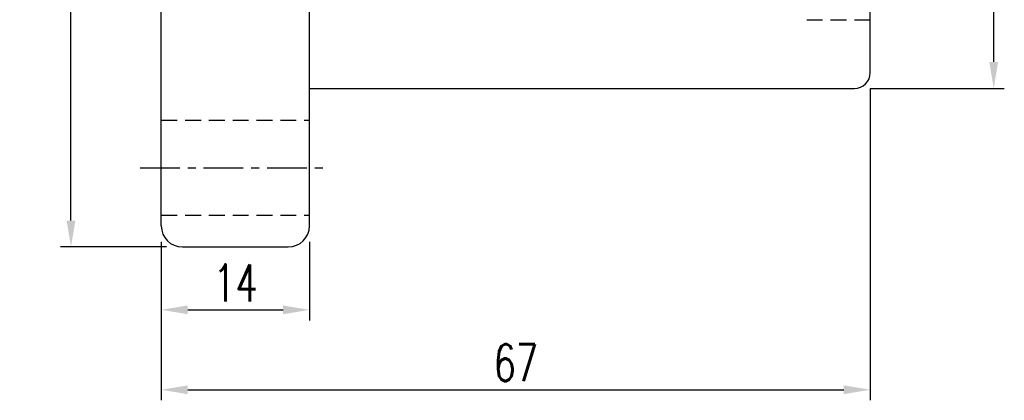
# Model space of a CAD drawing. Extents: x 36 to 522, y 52 to 427.
# Tile 2 of 48: x 157 to 250, y 52 to 88. Entities that reach past the tile are written whole.
import ezdxf

# ---------------------------------------------------------------- set-up
doc = ezdxf.new("R2010")
doc.units = 0
doc.header["$LTSCALE"] = 3
doc.header["$MEASUREMENT"] = 0
doc.header["$PDMODE"] = 1
doc.linetypes.add('CENTER', pattern=[2, 1.25, -0.25, 0.25, -0.25])
doc.linetypes.add('DASHED', pattern=[0.75, 0.5, -0.25])
doc.layers.get('DEFPOINTS').update_dxf_attribs({"linetype": 'CONTINUOUS'})
for name, color, linetype in [('CL', 1, 'CENTER'), ('DIM', 4, 'CONTINUOUS'), ('HID', 2, 'DASHED'), ('OUT', 3, 'CONTINUOUS')]:
    doc.layers.add(name, color=color, linetype=linetype)
doc.styles.add('DIM-7', font='SIMPLEX.shx', dxfattribs={"width": 0.7, "bigfont": 'chineset.shx'})
doc.dimstyles.new('CNS', dxfattribs={"dimtxt": 3.5, "dimasz": 2.5, "dimexe": 1, "dimexo": 1.5, "dimgap": 0.09, "dimtad": 0, "dimdsep": 46, "dimtxsty": 'DIM-7', "dimcen": 0.09, "dimclrd": 1, "dimclre": 1, "dimclrt": 4, "dimadec": 0, "dimazin": 0, "dimtfac": 1, "dimtix": 1, "dimtmove": 2, "dimatfit": 3, "dimfxl": 1, "dimtvp": 0.971429, "dimtolj": 1, "dimarcsym": 0})

# ---------------------------------------------------------------- blocks, each defined once
blk = doc.blocks.new('*D2')
at = {"layer": 'DEFPOINTS', "color": 0, "transparency": 16777216}
for p in [(170.19, 68.814), (184.19, 68.814), (184.19, 60.866)]:
    blk.add_point(p, dxfattribs=at)
at = {"layer": 'DIM', "color": 4, "lineweight": -2, "transparency": 16777216}
for p, q in [((170.19, 67.314), (170.19, 59.866)), ((184.19, 67.314), (184.19, 59.866)), ((172.69, 60.866), (181.69, 60.866))]:
    blk.add_line(p, q, dxfattribs=at)
at = {"layer": 'DIM', "color": 4, "transparency": 16777216}
for points in [[(172.69, 61.283), (172.69, 60.449), (170.19, 60.866)], [(181.69, 61.283), (181.69, 60.449), (184.19, 60.866)]]:
    blk.add_solid(points, dxfattribs=at)
at = {"layer": 'DIM', "color": 4, "transparency": 16777216, "insert": (177.19, 63.416), "char_height": 3.5, "attachment_point": 5, "style": 'DIM-7'}
blk.add_mtext('\\A1;14', dxfattribs=at)
blk = doc.blocks.new('*D3')
at = {"layer": 'DEFPOINTS', "color": 0, "transparency": 16777216}
for p in [(237.19, 83.314), (170.19, 68.814), (237.19, 53.307)]:
    blk.add_point(p, dxfattribs=at)
at = {"layer": 'DIM', "color": 4, "lineweight": -2, "transparency": 16777216}
for p, q in [((237.19, 81.814), (237.19, 52.307)), ((170.19, 67.314), (170.19, 52.307)), ((172.69, 53.307), (234.69, 53.307))]:
    blk.add_line(p, q, dxfattribs=at)
at = {"layer": 'DIM', "color": 4, "transparency": 16777216}
for points in [[(172.69, 53.724), (172.69, 52.89), (170.19, 53.307)], [(234.69, 53.724), (234.69, 52.89), (237.19, 53.307)]]:
    blk.add_solid(points, dxfattribs=at)
at = {"layer": 'DIM', "color": 4, "transparency": 16777216, "insert": (203.69, 55.857), "char_height": 3.5, "attachment_point": 5, "style": 'DIM-7'}
blk.add_mtext('\\A1;67', dxfattribs=at)
blk = doc.blocks.new('*D4')
at = {"layer": 'DEFPOINTS', "color": 0, "transparency": 16777216}
for p in [(161.651, 159.814), (172.19, 159.814), (172.19, 66.814)]:
    blk.add_point(p, dxfattribs=at)
at = {"layer": 'DIM', "color": 4, "lineweight": -2, "transparency": 16777216}
for p, q in [((170.69, 159.814), (160.651, 159.814)), ((161.651, 69.314), (161.651, 157.314)), ((170.69, 66.814), (160.651, 66.814))]:
    blk.add_line(p, q, dxfattribs=at)
at = {"layer": 'DIM', "color": 4, "transparency": 16777216}
for points in [[(161.234, 157.314), (162.068, 157.314), (161.651, 159.814)], [(161.234, 69.314), (162.068, 69.314), (161.651, 66.814)]]:
    blk.add_solid(points, dxfattribs=at)
at = {"layer": 'DIM', "color": 4, "transparency": 16777216, "insert": (159.101, 113.314), "char_height": 3.5, "attachment_point": 5, "rotation": 90, "style": 'DIM-7'}
blk.add_mtext('\\A1;%%c93', dxfattribs=at)
blk = doc.blocks.new('*D10')
at = {"layer": 'DEFPOINTS', "color": 0, "transparency": 16777216}
for p in [(235.69, 144.814), (248.858, 144.814), (235.69, 81.814)]:
    blk.add_point(p, dxfattribs=at)
at = {"layer": 'DIM', "color": 4, "lineweight": -2, "transparency": 16777216}
for p, q in [((237.19, 144.814), (249.858, 144.814)), ((248.858, 84.314), (248.858, 142.314)), ((237.19, 81.814), (249.858, 81.814))]:
    blk.add_line(p, q, dxfattribs=at)
at = {"layer": 'DIM', "color": 4, "transparency": 16777216}
for points in [[(248.442, 142.314), (249.275, 142.314), (248.858, 144.814)], [(248.442, 84.314), (249.275, 84.314), (248.858, 81.814)]]:
    blk.add_solid(points, dxfattribs=at)
at = {"layer": 'DIM', "color": 4, "transparency": 16777216, "insert": (245.608, 113.314), "char_height": 3.5, "attachment_point": 5, "rotation": 90, "style": 'DIM-7'}
blk.add_mtext('\\A1;%%C63{\\H2.100000;\\S-0.01^ -0.03;}', dxfattribs=at)

msp = doc.modelspace()

# ---------------------------------------------------------------- linework, layer by layer
at = {"layer": 'CL', "color": 7}
msp.add_line((168.19, 74.314), (186.19, 74.314), dxfattribs=at)
at = {"layer": 'HID', "color": 7}
for p, q in [((231.19, 88.314), (237.19, 88.314)), ((170.19, 78.814), (184.19, 78.814)), ((170.19, 69.814), (184.19, 69.814))]:
    msp.add_line(p, q, dxfattribs=at)
at = {"layer": 'OUT', "color": 7}
for p, q in [((170.19, 68.814), (170.19, 157.814)), ((184.19, 68.814), (184.19, 157.814)), ((237.19, 83.314), (237.19, 143.314)), ((184.19, 81.814), (235.69, 81.814)), ((172.19, 66.814), (182.19, 66.814))]:
    msp.add_line(p, q, dxfattribs=at)
for centre, radius, start, end in [((235.69, 83.314), 1.5, 270, 0), ((172.19, 68.814), 2, 180, 270), ((182.19, 68.814), 2, 270, 0)]:
    msp.add_arc(centre, radius, start, end, dxfattribs=at)

# ---------------------------------------------------------------- dimensions: what is measured, and where the dimension line sits
at = {"layer": 'DIM', "color": 7}
for base, p1, p2, text, override, picture, middle in [((161.651, 159.814), (172.19, 66.814), (172.19, 159.814), '%%c<>', {"dimgap": 0.8, "dimtad": 1, "dimclrd": 4, "dimclre": 4, "dimtmove": 0}, '*D4', (159.101, 113.314)), ((248.858, 144.814), (235.69, 81.814), (235.69, 144.814), '%%C<>', {"dimgap": 0.8, "dimtad": 1, "dimclrd": 4, "dimclre": 4, "dimtol": 1, "dimlim": 0, "dimtp": -0.01, "dimtm": 0.03, "dimtfac": 0.6, "dimtmove": 0}, '*D10', (245.608, 113.314))]:
    dim = msp.add_linear_dim(base=base, p1=p1, p2=p2, angle=90, text=text, dimstyle='CNS', override=override, dxfattribs=at)
    dim.commit()
    dim.dimension.update_dxf_attribs({"geometry": picture, "text_midpoint": middle})
for base, p2, picture, middle in [((237.19, 53.307), (237.19, 83.314), '*D3', (203.69, 55.857)), ((184.19, 60.866), (184.19, 68.814), '*D2', (177.19, 63.416))]:
    dim = msp.add_linear_dim(base=base, p1=(170.19, 68.814), p2=p2, dimstyle='CNS', override={"dimgap": 0.8, "dimtad": 1, "dimclrd": 4, "dimclre": 4, "dimtmove": 0}, dxfattribs=at)
    dim.commit()
    dim.dimension.update_dxf_attribs({"geometry": picture, "text_midpoint": middle})

doc.saveas('drawing.dxf')
